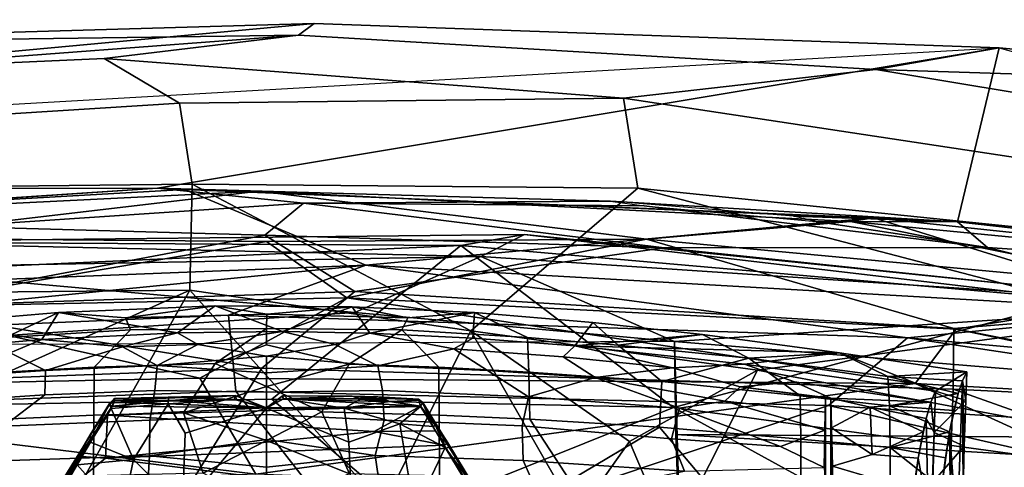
# Model space of a CAD drawing. Header units: millimetres. Extents: x -340 to 319, y -456 to 358.
# Tile 79 of 88: x -28 to 86, y 183 to 235. Entities that reach past the tile are written whole.
import ezdxf

# ---------------------------------------------------------------- set-up
doc = ezdxf.new("R2010")
doc.units = ezdxf.units.MM
doc.layers.add('Layer 01', color=7, linetype='Continuous', true_color=0x000000)

msp = doc.modelspace()

# ---------------------------------------------------------------- linework, layer by layer
at = {"layer": 'Layer 01'}
for points in [[(-57.846, 184.578, 104.957), (-88.188, 278.87, 98.126), (-22.321, 77.305, 149.522)], [(-22.321, 77.305, 149.522), (-88.188, 278.87, 98.126), (-51.744, 167.471, 128.074)], [(-84.54, 252.41, 106.514), (-27.103, 76.696, 126.796), (-55.801, 163.433, 129.422)], [(-27.103, 76.696, 126.796), (-84.54, 252.41, 106.514), (-61.195, 181.781, 105.253)], [(-201.811, 214.951, 1095.131), (5.858, 234.135, 1095.137), (-80.991, 231.656, 1095.123)], [(-201.811, 214.951, 1095.131), (85.138, 231.344, 1095.139), (5.858, 234.135, 1095.137)], [(-80.991, 231.656, 1095.123), (5.858, 234.135, 1095.137), (4.074, 232.822, 1015.1)], [(4.074, 232.822, 1015.1), (5.858, 234.135, 1095.137), (85.138, 231.344, 1095.139), (70.877, 228.828, 1006.152)], [(-51.295, 228.627, 973.895), (-102.813, 225.91, 1013.65), (-80.991, 231.656, 1095.123), (4.074, 232.822, 1015.1)], [(-51.295, 228.627, 973.895), (4.074, 232.822, 1015.1), (-18.406, 230.101, 969.031)], [(41.682, 225.52, 923.285), (-18.406, 230.101, 969.031), (4.074, 232.822, 1015.1), (70.877, 228.828, 1006.152)], [(85.138, 231.344, 1095.139), (-12.245, 215.1, 1095.114), (-201.811, 214.951, 1095.131)], [(-12.245, 215.1, 1095.114), (85.138, 231.344, 1095.139), (80.334, 211.219, 1095.14)], [(70.877, 228.828, 1006.152), (85.138, 231.344, 1095.139), (132.243, 226.854, 1095.119)], [(80.334, 211.219, 1095.14), (85.138, 231.344, 1095.139), (203.239, 198.323, 1095.127), (141.006, 204.374, 1095.128)], [(85.138, 231.344, 1095.139), (203.239, 198.323, 1095.127), (132.243, 226.854, 1095.119)], [(-18.406, 230.101, 969.031), (-9.716, 224.951, 905.417), (-58.135, 221.918, 908.787), (-51.295, 228.627, 973.895)], [(41.682, 225.52, 923.285), (-9.716, 224.951, 905.417), (-18.406, 230.101, 969.031)], [(120.234, 220.625, 971.779), (100.519, 216.62, 908.608), (41.682, 225.52, 923.285), (70.877, 228.828, 1006.152)], [(132.243, 226.854, 1095.119), (162.543, 217.844, 1018.178), (120.234, 220.625, 971.779), (70.877, 228.828, 1006.152)], [(-9.716, 224.951, 905.417), (-8.236, 215.567, 844.174), (-58.135, 215.028, 861.069), (-58.135, 221.918, 908.787)], [(-9.716, 224.951, 905.417), (41.682, 225.52, 923.285), (43.325, 215.12, 850.106), (-8.236, 215.567, 844.174)], [(41.682, 225.52, 923.285), (100.519, 216.62, 908.608), (101.228, 209.18, 860.957), (43.325, 215.12, 850.106)], [(-8.236, 215.567, 844.174), (-8.513, 203.312, 789.892), (-52.374, 202.917, 798.107), (-58.135, 215.028, 861.069)], [(23.987, 198.61, 772.973), (-8.513, 203.312, 789.892), (-8.236, 215.567, 844.174)], [(43.325, 215.12, 850.106), (23.987, 198.61, 772.973), (-8.236, 215.567, 844.174)], [(-98.126, 209.393, 1095.138), (-201.811, 214.951, 1095.131), (-12.245, 215.1, 1095.114)], [(-52.519, 212.475, 1051.695), (-98.126, 209.393, 1095.138), (-12.245, 215.1, 1095.114)], [(-0.536, 214.753, 1037.396), (-94.83, 210.119, 1095.048), (-9.124, 214.95, 1095.135)], [(-94.83, 210.119, 1095.048), (-89.623, 202.255, 1095.142), (11.873, 206.226, 1095.155), (-9.124, 214.95, 1095.135)], [(-46.762, 209.332, 970.069), (-89.558, 205.064, 966.875), (-94.83, 210.119, 1095.048), (-0.536, 214.753, 1037.396)], [(-35.71, 210.698, 977.527), (-52.519, 212.475, 1051.695), (-12.245, 215.1, 1095.114), (4.64, 213.381, 1009.49)], [(-0.536, 214.753, 1037.396), (44.322, 209.236, 965.574), (0.379, 208.957, 946.86), (-46.762, 209.332, 970.069)], [(4.64, 213.381, 1009.49), (-12.245, 215.1, 1095.114), (40.179, 213.624, 1062.419)], [(80.334, 211.219, 1095.14), (40.179, 213.624, 1062.419), (-12.245, 215.1, 1095.114)], [(70.59, 211.692, 1095.141), (67.946, 211.266, 1051.441), (-0.536, 214.753, 1037.396), (-9.124, 214.95, 1095.135)], [(70.59, 211.692, 1095.141), (-9.124, 214.95, 1095.135), (11.873, 206.226, 1095.155)], [(67.946, 211.266, 1051.441), (44.322, 209.236, 965.574), (-0.536, 214.753, 1037.396)], [(43.325, 215.12, 850.106), (101.353, 199.958, 815.856), (57.165, 194.063, 764.812), (23.987, 198.61, 772.973)], [(101.353, 199.958, 815.856), (43.325, 215.12, 850.106), (101.228, 209.18, 860.957)], [(-35.71, 210.698, 977.527), (4.64, 213.381, 1009.49), (0.185, 209.669, 953.422)], [(0.185, 209.669, 953.422), (4.64, 213.381, 1009.49), (46.381, 208.228, 956.04)], [(4.64, 213.381, 1009.49), (40.179, 213.624, 1062.419), (44.074, 213.076, 1040.771)], [(44.074, 213.076, 1040.771), (83.804, 208.262, 1009.729), (46.381, 208.228, 956.04), (4.64, 213.381, 1009.49)], [(61.36, 211.896, 1066.018), (40.179, 213.624, 1062.419), (80.334, 211.219, 1095.14)], [(63.96, 211.281, 1045.544), (83.804, 208.262, 1009.729), (44.074, 213.076, 1040.771)], [(11.873, 206.226, 1095.155), (105.577, 200.859, 1095.143), (70.59, 211.692, 1095.141)], [(44.322, 209.236, 965.574), (67.946, 211.266, 1051.441), (107.56, 203.336, 971.423)], [(63.96, 211.281, 1045.544), (61.36, 211.896, 1066.018), (80.334, 211.219, 1095.14)], [(83.804, 208.262, 1009.729), (63.96, 211.281, 1045.544), (80.334, 211.219, 1095.14)], [(148.656, 203.45, 1095.213), (67.946, 211.266, 1051.441), (70.59, 211.692, 1095.141)], [(148.656, 203.45, 1095.213), (107.56, 203.336, 971.423), (67.946, 211.266, 1051.441)], [(70.59, 211.692, 1095.141), (105.577, 200.859, 1095.143), (148.656, 203.45, 1095.213)], [(80.334, 211.219, 1095.14), (141.006, 204.374, 1095.128), (83.804, 208.262, 1009.729)], [(-35.71, 210.698, 977.527), (0.185, 209.669, 953.422), (-44.047, 201.373, 894.097), (-85.871, 200.993, 915.423)], [(-49.925, 208.904, 465.148), (30.214, 209.776, 467.368), (25.178, 207.211, 451.702)], [(30.214, 209.776, 467.368), (-49.925, 208.904, 465.148), (22.864, 208.486, 482.719)], [(0.185, 209.669, 953.422), (10.571, 203.161, 899.038), (-44.047, 201.373, 894.097)], [(0.185, 209.669, 953.422), (46.381, 208.228, 956.04), (10.571, 203.161, 899.038)], [(94.117, 202.235, 483.517), (30.214, 209.776, 467.368), (22.864, 208.486, 482.719)], [(25.178, 207.211, 451.702), (30.214, 209.776, 467.368), (110.176, 201.604, 457.351)], [(110.176, 201.604, 457.351), (30.214, 209.776, 467.368), (94.117, 202.235, 483.517)], [(-49.925, 208.904, 465.148), (-40.562, 205.648, 488.709), (22.864, 208.486, 482.719)], [(-47.281, 205.909, 452.283), (-49.925, 208.904, 465.148), (25.178, 207.211, 451.702)], [(-44.278, 201.357, 893.997), (-46.762, 209.332, 970.069), (0.379, 208.957, 946.86)], [(-44.278, 201.357, 893.997), (0.379, 208.957, 946.86), (9.645, 202.437, 893.625)], [(44.322, 209.236, 965.574), (9.645, 202.437, 893.625), (0.379, 208.957, 946.86)], [(80.158, 198.83, 891.151), (9.645, 202.437, 893.625), (44.322, 209.236, 965.574)], [(80.158, 198.83, 891.151), (44.322, 209.236, 965.574), (107.56, 203.336, 971.423)], [(0.979, 190.723, 535.61), (22.864, 208.486, 482.719), (-40.562, 205.648, 488.709), (-37.311, 189.977, 533.569)], [(22.864, 208.486, 482.719), (0.979, 190.723, 535.61), (47.457, 189.746, 532.483)], [(46.381, 208.228, 956.04), (111.08, 201.45, 954.612), (79.894, 198.882, 891.411), (10.571, 203.161, 899.038)], [(22.864, 208.486, 482.719), (47.457, 189.746, 532.483), (94.117, 202.235, 483.517)], [(83.804, 208.262, 1009.729), (111.08, 201.45, 954.612), (46.381, 208.228, 956.04)], [(141.006, 204.374, 1095.128), (160.471, 198.528, 1057.113), (111.08, 201.45, 954.612), (83.804, 208.262, 1009.729)], [(25.178, 207.211, 451.702), (10.593, 200.739, 441.949), (-47.281, 205.909, 452.283)], [(47.572, 197.382, 441.73), (10.593, 200.739, 441.949), (25.178, 207.211, 451.702)], [(47.572, 197.382, 441.73), (25.178, 207.211, 451.702), (110.176, 201.604, 457.351)], [(11.873, 206.226, 1095.155), (-89.623, 202.255, 1095.142), (-79.569, 197.183, 1081.265)], [(-4.042, 200.436, 1083.92), (11.873, 206.226, 1095.155), (-79.569, 197.183, 1081.265)], [(-46.558, 196.97, 441.034), (-47.281, 205.909, 452.283), (10.593, 200.739, 441.949)], [(11.873, 206.226, 1095.155), (-4.042, 200.436, 1083.92), (74.549, 197.819, 1082.235)], [(11.873, 206.226, 1095.155), (74.549, 197.819, 1082.235), (105.577, 200.859, 1095.143)], [(-41.181, 188.654, 739.956), (-52.374, 202.917, 798.107), (-8.513, 203.312, 789.892)], [(-0.183, 194.317, 845.215), (-44.047, 201.373, 894.097), (10.571, 203.161, 899.038)], [(-8.513, 203.312, 789.892), (-23.044, 177.582, 730.761), (-41.181, 188.654, 739.956)], [(-8.513, 203.312, 789.892), (13.869, 178.372, 736.798), (-23.044, 177.582, 730.761)], [(23.987, 198.61, 772.973), (13.869, 178.372, 736.798), (-8.513, 203.312, 789.892)], [(79.809, 191.887, 845.112), (-0.183, 194.317, 845.215), (10.571, 203.161, 899.038), (79.894, 198.882, 891.411)], [(123.355, 189.783, 865.633), (80.158, 198.83, 891.151), (107.56, 203.336, 971.423)], [(-44.278, 201.357, 893.997), (9.645, 202.437, 893.625), (-7.343, 193.151, 839.702)], [(75.442, 192.515, 847.085), (-7.343, 193.151, 839.702), (9.645, 202.437, 893.625)], [(75.442, 192.515, 847.085), (9.645, 202.437, 893.625), (80.158, 198.83, 891.151)], [(94.117, 202.235, 483.517), (47.457, 189.746, 532.483), (94.338, 183.377, 536.166)], [(-79.36, 191.671, 844.523), (-44.278, 201.357, 893.997), (-7.343, 193.151, 839.702)], [(-78.29, 191.368, 841.787), (-44.047, 201.373, 894.097), (-0.183, 194.317, 845.215)], [(47.572, 197.382, 441.73), (-46.558, 196.97, 441.034), (10.593, 200.739, 441.949)], [(-23.703, 200.75, 442.789), (-29.859, 197.849, 431.212), (-38.259, 199.525, 442.596)], [(-25.62, 197.639, 440.256), (-23.703, 200.75, 442.789), (-38.259, 199.525, 442.596)], [(-29.859, 197.849, 431.212), (-23.703, 200.75, 442.789), (-15.971, 200.133, 437.235), (-15.361, 198.746, 431.413)], [(-23.703, 200.75, 442.789), (-25.62, 197.639, 440.256), (-9.93, 198.4, 440.226)], [(-15.971, 200.133, 437.235), (-23.703, 200.75, 442.789), (-5.586, 201.523, 442.774)], [(-23.703, 200.75, 442.789), (-9.93, 198.4, 440.226), (-5.586, 201.523, 442.774)], [(-15.971, 200.133, 437.235), (-5.586, 201.523, 442.774), (0.385, 200.564, 437.518)], [(0.385, 200.564, 437.518), (0.35, 198.88, 430.654), (-15.361, 198.746, 431.413), (-15.971, 200.133, 437.235)], [(-9.93, 198.4, 440.226), (2.196, 198.547, 440.232), (-5.586, 201.523, 442.774)], [(0.385, 200.564, 437.518), (-5.586, 201.523, 442.774), (10.258, 201.389, 442.743)], [(2.196, 198.547, 440.232), (10.258, 201.389, 442.743), (-5.586, 201.523, 442.774)], [(0.385, 200.564, 437.518), (16.725, 200.124, 437.197), (16.011, 198.757, 431.437), (0.35, 198.88, 430.654)], [(16.725, 200.124, 437.197), (0.385, 200.564, 437.518), (10.258, 201.389, 442.743)], [(12.307, 198.337, 440.242), (10.258, 201.389, 442.743), (2.196, 198.547, 440.232)], [(24.412, 200.754, 442.785), (16.725, 200.124, 437.197), (10.258, 201.389, 442.743)], [(12.307, 198.337, 440.242), (24.412, 200.754, 442.785), (10.258, 201.389, 442.743)], [(24.412, 200.754, 442.785), (12.307, 198.337, 440.242), (24.255, 197.762, 440.252)], [(16.725, 200.124, 437.197), (24.412, 200.754, 442.785), (30.581, 197.849, 431.212), (16.011, 198.757, 431.437)], [(24.255, 197.762, 440.252), (36.037, 196.87, 440.234), (38.133, 199.588, 442.627), (24.412, 200.754, 442.785)], [(38.133, 199.588, 442.627), (41.068, 196.979, 431.127), (30.581, 197.849, 431.212), (24.412, 200.754, 442.785)], [(190.891, 185.622, 446.421), (47.572, 197.382, 441.73), (110.176, 201.604, 457.351)], [(175.275, 188.757, 1083.89), (105.577, 200.859, 1095.143), (74.549, 197.819, 1082.235)], [(126.889, 189.603, 868.145), (79.894, 198.882, 891.411), (111.08, 201.45, 954.612)], [(-4.042, 200.436, 1083.92), (-79.569, 197.183, 1081.265), (-72.657, 189.137, 1045.446), (-3.18, 191.655, 1048.645)], [(-41.587, 196.25, 440.204), (-25.62, 197.639, 440.256), (-38.259, 199.525, 442.596)], [(-4.042, 200.436, 1083.92), (-3.18, 191.655, 1048.645), (65.387, 189.987, 1047.091), (74.549, 197.819, 1082.235)], [(36.037, 196.87, 440.234), (50.829, 198.21, 442.436), (38.133, 199.588, 442.627)], [(41.068, 196.979, 431.127), (38.133, 199.588, 442.627), (50.829, 198.21, 442.436)], [(100.215, 186.071, 759.135), (57.165, 194.063, 764.812), (101.353, 199.958, 815.856)], [(-15.361, 198.746, 431.413), (-19.563, 194.411, 418.884), (-30.012, 193.85, 418.873), (-29.859, 197.849, 431.212)], [(-16.313, 196.754, 433.943), (-9.93, 198.4, 440.226), (-25.62, 197.639, 440.256)], [(-15.361, 198.746, 431.413), (0.35, 198.88, 430.654), (-5.587, 194.842, 418.85), (-19.563, 194.411, 418.884)], [(-16.313, 196.754, 433.943), (-7.575, 197.05, 433.981), (-9.93, 198.4, 440.226)], [(-7.575, 197.05, 433.981), (2.196, 198.547, 440.232), (-9.93, 198.4, 440.226)], [(2.196, 198.547, 440.232), (-7.575, 197.05, 433.981), (0.361, 195.677, 428.755), (8.297, 197.05, 433.981)], [(0.361, 196.995, 424.702), (-5.587, 194.842, 418.85), (0.35, 198.88, 430.654)], [(9.909, 194.755, 418.89), (0.361, 196.995, 424.702), (0.35, 198.88, 430.654), (16.011, 198.757, 431.437)], [(8.297, 197.05, 433.981), (12.307, 198.337, 440.242), (2.196, 198.547, 440.232)], [(22.038, 196.539, 433.965), (12.307, 198.337, 440.242), (8.297, 197.05, 433.981), (13.226, 194.591, 425.944)], [(20.285, 194.411, 418.884), (9.909, 194.755, 418.89), (16.011, 198.757, 431.437)], [(24.255, 197.762, 440.252), (12.307, 198.337, 440.242), (22.038, 196.539, 433.965)], [(13.869, 178.372, 736.798), (23.987, 198.61, 772.973), (36.263, 177.245, 721.487)], [(16.011, 198.757, 431.437), (30.581, 197.849, 431.212), (30.733, 193.85, 418.873), (20.285, 194.411, 418.884)], [(57.165, 194.063, 764.812), (42.363, 185.828, 731.437), (23.987, 198.61, 772.973)], [(23.987, 198.61, 772.973), (42.363, 185.828, 731.437), (36.263, 177.245, 721.487)], [(123.355, 189.783, 865.633), (75.442, 192.515, 847.085), (80.158, 198.83, 891.151)], [(79.894, 198.882, 891.411), (126.889, 189.603, 868.145), (79.809, 191.887, 845.112)], [(-29.316, 196.071, 434.149), (-25.62, 197.639, 440.256), (-41.587, 196.25, 440.204)], [(-16.313, 196.754, 433.943), (-25.62, 197.639, 440.256), (-29.316, 196.071, 434.149), (-25.209, 194.048, 426.09)], [(22.038, 196.539, 433.965), (34.698, 195.608, 433.793), (36.037, 196.87, 440.234), (24.255, 197.762, 440.252)], [(30.581, 197.849, 431.212), (41.068, 196.979, 431.127), (46.12, 192.751, 418.991), (30.733, 193.85, 418.873)], [(36.037, 196.87, 440.234), (66.656, 196.067, 441.981), (50.829, 198.21, 442.436)], [(56.16, 195.456, 431.11), (41.068, 196.979, 431.127), (50.829, 198.21, 442.436)], [(47.73, 186.627, 435.17), (47.572, 197.382, 441.73), (190.891, 185.622, 446.421)], [(48.399, 168.505, 431.23), (48.503, 165.28, 438.488), (47.572, 197.382, 441.73)], [(47.572, 197.382, 441.73), (47.73, 186.627, 435.17), (48.399, 168.505, 431.23)], [(66.656, 196.067, 441.981), (56.16, 195.456, 431.11), (50.829, 198.21, 442.436)], [(171.297, 183.254, 1055.347), (74.549, 197.819, 1082.235), (65.387, 189.987, 1047.091)], [(171.297, 183.254, 1055.347), (175.275, 188.757, 1083.89), (74.549, 197.819, 1082.235)], [(-63.933, 196.761, 102.402), (-40.276, 130.488, 114.754), (-18.499, 56.935, 126.527)], [(-18.499, 56.935, 126.527), (-42.556, 124.429, 115.597), (-63.933, 196.761, 102.402)], [(-37.897, 193.188, 426.147), (-25.209, 194.048, 426.09), (-29.316, 196.071, 434.149)], [(-25.209, 194.048, 426.09), (-12.285, 194.62, 426.016), (-16.313, 196.754, 433.943)], [(-12.285, 194.62, 426.016), (-7.575, 197.05, 433.981), (-16.313, 196.754, 433.943)], [(-12.285, 194.62, 426.016), (0.361, 195.677, 428.755), (-7.575, 197.05, 433.981)], [(-5.587, 194.842, 418.85), (0.361, 196.995, 424.702), (9.909, 194.755, 418.89), (0.361, 192.187, 412.707)], [(13.226, 194.591, 425.944), (8.297, 197.05, 433.981), (0.361, 195.677, 428.755)], [(25.931, 194.048, 426.09), (22.038, 196.539, 433.965), (13.226, 194.591, 425.944)], [(22.038, 196.539, 433.965), (25.931, 194.048, 426.09), (38.383, 193.223, 426.2), (34.698, 195.608, 433.793)], [(36.037, 196.87, 440.234), (34.698, 195.608, 433.793), (47.357, 194.334, 433.274)], [(66.656, 196.067, 441.981), (36.037, 196.87, 440.234), (55.673, 194.77, 440.184)], [(55.673, 194.77, 440.184), (36.037, 196.87, 440.234), (47.357, 194.334, 433.274)], [(46.12, 192.751, 418.991), (41.068, 196.979, 431.127), (56.16, 195.456, 431.11)], [(66.656, 196.067, 441.981), (55.673, 194.77, 440.184), (77.786, 191.659, 439.862)], [(72.274, 193.36, 430.773), (56.16, 195.456, 431.11), (66.656, 196.067, 441.981)], [(81.409, 193.879, 441.635), (72.274, 193.36, 430.773), (66.656, 196.067, 441.981)], [(77.786, 191.659, 439.862), (81.409, 193.879, 441.635), (66.656, 196.067, 441.981)], [(-5.587, 194.842, 418.85), (-9.233, 189.158, 406.92), (-19.639, 188.87, 406.94), (-19.563, 194.411, 418.884)], [(0.361, 195.677, 428.755), (-12.285, 194.62, 426.016), (0.361, 193.757, 423.008)], [(-9.233, 189.158, 406.92), (-5.587, 194.842, 418.85), (0.361, 192.187, 412.707)], [(13.226, 194.591, 425.944), (0.361, 195.677, 428.755), (0.361, 193.757, 423.008)], [(38.383, 193.223, 426.2), (47.357, 194.334, 433.274), (34.698, 195.608, 433.793)], [(62.124, 191.116, 418.817), (46.12, 192.751, 418.991), (56.16, 195.456, 431.11)], [(56.16, 195.456, 431.11), (72.274, 193.36, 430.773), (72.468, 189.95, 418.793), (62.124, 191.116, 418.817)], [(-78.29, 191.368, 841.787), (-0.183, 194.317, 845.215), (-8.068, 181.508, 790.936), (-81.79, 180.804, 795.219)], [(-25.209, 194.048, 426.09), (-37.897, 193.188, 426.147), (-39.273, 190.304, 418.294), (-25.303, 191.231, 418.367)], [(-19.563, 194.411, 418.884), (-19.639, 188.87, 406.94), (-30.102, 188.399, 406.971), (-30.012, 193.85, 418.873)], [(-12.285, 194.62, 426.016), (-25.209, 194.048, 426.09), (-25.303, 191.231, 418.367), (-12.575, 191.719, 418.225)], [(0.361, 193.757, 423.008), (-12.285, 194.62, 426.016), (-12.575, 191.719, 418.225), (0.361, 191.514, 417.326)], [(-0.183, 194.317, 845.215), (79.809, 191.887, 845.112), (79.433, 181.161, 795.811), (-8.068, 181.508, 790.936)], [(6.763, 189.245, 406.918), (0.361, 192.187, 412.707), (9.909, 194.755, 418.89)], [(13.766, 191.719, 418.246), (13.226, 194.591, 425.944), (0.361, 193.757, 423.008), (0.361, 191.514, 417.326)], [(9.909, 194.755, 418.89), (20.285, 194.411, 418.884), (20.36, 188.87, 406.94), (6.763, 189.245, 406.918)], [(13.226, 194.591, 425.944), (13.766, 191.719, 418.246), (30.687, 191.006, 418.426), (25.931, 194.048, 426.09)], [(20.285, 194.411, 418.884), (30.733, 193.85, 418.873), (30.824, 188.399, 406.971), (20.36, 188.87, 406.94)], [(30.687, 191.006, 418.426), (38.383, 193.223, 426.2), (25.931, 194.048, 426.09)], [(30.733, 193.85, 418.873), (46.12, 192.751, 418.991), (45.839, 187.48, 407.052), (30.824, 188.399, 406.971)], [(38.383, 193.223, 426.2), (53.405, 190.482, 422.013), (55.17, 192.145, 427.89), (47.357, 194.334, 433.274)], [(42.363, 185.828, 731.437), (57.165, 194.063, 764.812), (47.192, 174.441, 695.466)], [(57.165, 194.063, 764.812), (100.215, 186.071, 759.135), (82.084, 166.059, 681.338), (47.192, 174.441, 695.466)], [(61.452, 192.735, 433.284), (55.673, 194.77, 440.184), (47.357, 194.334, 433.274), (55.17, 192.145, 427.89)], [(55.673, 194.77, 440.184), (61.452, 192.735, 433.284), (77.222, 190.371, 431.767), (77.786, 191.659, 439.862)], [(72.274, 193.36, 430.773), (81.409, 193.879, 441.635), (80.902, 192.854, 434.248)], [(81.409, 193.879, 441.635), (77.786, 191.659, 439.862), (81.269, 190.571, 439.492)], [(80.902, 192.854, 434.248), (81.409, 193.879, 441.635), (81.269, 190.571, 439.492)], [(-0.892, 182.039, 791.222), (-79.36, 191.671, 844.523), (-7.343, 193.151, 839.702)], [(-0.892, 182.039, 791.222), (-7.343, 193.151, 839.702), (75.442, 192.515, 847.085)], [(48.141, 189.665, 418.398), (38.383, 193.223, 426.2), (30.687, 191.006, 418.426)], [(48.141, 189.665, 418.398), (53.405, 190.482, 422.013), (38.383, 193.223, 426.2)], [(46.12, 192.751, 418.991), (62.124, 191.116, 418.817), (62.207, 186.111, 407.117), (45.839, 187.48, 407.052)], [(65.661, 190.834, 427.451), (61.452, 192.735, 433.284), (55.17, 192.145, 427.89)], [(61.452, 192.735, 433.284), (65.661, 190.834, 427.451), (77.222, 190.371, 431.767)], [(72.274, 193.36, 430.773), (80.395, 191.381, 426.992), (72.468, 189.95, 418.793)], [(80.902, 192.854, 434.248), (80.395, 191.381, 426.992), (72.274, 193.36, 430.773)], [(79.408, 186.933, 412.874), (80.395, 191.381, 426.992), (80.902, 192.854, 434.248), (80.295, 175.207, 425.554)], [(80.295, 175.207, 425.554), (80.902, 192.854, 434.248), (80.96, 179.97, 435.09)], [(80.902, 192.854, 434.248), (81.082, 185.289, 436.81), (80.96, 179.97, 435.09)], [(80.902, 192.854, 434.248), (81.269, 190.571, 439.492), (81.082, 185.289, 436.81)], [(-106.262, 177.96, 789.496), (-79.36, 191.671, 844.523), (-0.892, 182.039, 791.222)], [(-49.622, 171.541, 949.523), (12.052, 172.144, 949.241), (-3.18, 191.655, 1048.645), (-72.657, 189.137, 1045.446)], [(-12.575, 191.719, 418.225), (-25.303, 191.231, 418.367), (-30.04, 187.611, 410.87), (-13.156, 188.286, 410.782)], [(0.361, 191.514, 417.326), (-12.575, 191.719, 418.225), (-13.156, 188.286, 410.782), (0.361, 188.949, 411.759)], [(-9.233, 189.158, 406.92), (0.361, 192.187, 412.707), (6.763, 189.245, 406.918), (0.361, 185.949, 401.326)], [(12.052, 172.144, 949.241), (65.387, 189.987, 1047.091), (-3.18, 191.655, 1048.645)], [(-0.892, 182.039, 791.222), (75.442, 192.515, 847.085), (107.474, 177.914, 789.415)], [(13.766, 191.719, 418.246), (0.361, 191.514, 417.326), (0.361, 188.949, 411.759), (13.996, 188.281, 410.786)], [(13.766, 191.719, 418.246), (13.996, 188.281, 410.786), (29.965, 187.646, 410.86), (30.687, 191.006, 418.426)], [(55.17, 192.145, 427.89), (53.405, 190.482, 422.013), (65.012, 189.228, 421.918), (65.061, 190.878, 427.428)], [(55.17, 192.145, 427.89), (65.061, 190.878, 427.428), (65.661, 190.834, 427.451)], [(123.355, 189.783, 865.633), (107.474, 177.914, 789.415), (75.442, 192.515, 847.085)], [(77.222, 190.371, 431.767), (77.607, 186.86, 437.259), (77.786, 191.659, 439.862)], [(81.269, 190.571, 439.492), (77.786, 191.659, 439.862), (77.607, 186.86, 437.259)], [(121.432, 177.099, 796.265), (79.433, 181.161, 795.811), (79.809, 191.887, 845.112)], [(126.889, 189.603, 868.145), (143.559, 181.195, 843.991), (121.432, 177.099, 796.265), (79.809, 191.887, 845.112)], [(-30.04, 187.611, 410.87), (-25.303, 191.231, 418.367), (-39.273, 190.304, 418.294)], [(-38.798, 172.746, 593.791), (16.679, 177.405, 581.339), (0.979, 190.723, 535.61), (-37.311, 189.977, 533.569)], [(-17.241, 190.8, 712.933), (-17.816, 190.113, 712.333), (-17.794, 190.206, 713.284)], [(-17.816, 190.113, 712.333), (-17.241, 190.8, 712.933), (-17.222, 190.589, 712.367)], [(-17.816, 190.113, 712.333), (-17.222, 190.589, 712.367), (-17.506, 189.93, 711.901)], [(-17.241, 190.8, 712.933), (-17.794, 190.206, 713.284), (-17.25, 190.354, 713.476)], [(-17.794, 190.206, 713.284), (-17.612, 189.647, 713.531), (-17.25, 190.354, 713.476)], [(-17.612, 189.647, 713.531), (-11.026, 190.187, 714.087), (-17.25, 190.354, 713.476)], [(-10.679, 190.558, 712.236), (-17.506, 189.93, 711.901), (-17.222, 190.589, 712.367)], [(0.353, 189.71, 711.905), (-17.506, 189.93, 711.901), (-10.679, 190.558, 712.236)], [(-10.983, 190.946, 713.56), (-17.25, 190.354, 713.476), (-11.026, 190.187, 714.087)], [(-17.241, 190.8, 712.933), (-17.25, 190.354, 713.476), (-10.983, 190.946, 713.56)], [(-3.275, 191.147, 713.15), (-17.241, 190.8, 712.933), (-10.983, 190.946, 713.56)], [(-3.275, 191.147, 713.15), (-17.222, 190.589, 712.367), (-17.241, 190.8, 712.933)], [(-3.275, 191.147, 713.15), (-10.679, 190.558, 712.236), (-17.222, 190.589, 712.367)], [(-10.983, 190.946, 713.56), (-11.026, 190.187, 714.087), (-3.359, 190.689, 714.047)], [(-3.359, 190.689, 714.047), (-11.026, 190.187, 714.087), (0.361, 189.685, 714.191)], [(-3.359, 190.689, 714.047), (-3.275, 191.147, 713.15), (-10.983, 190.946, 713.56)], [(-10.679, 190.558, 712.236), (-3.275, 191.147, 713.15), (-3.089, 190.647, 712.298)], [(0.353, 189.71, 711.905), (-10.679, 190.558, 712.236), (-3.089, 190.647, 712.298)], [(-3.359, 190.689, 714.047), (0.361, 189.685, 714.191), (-3.275, 191.147, 713.15)], [(0.353, 189.71, 711.905), (-3.089, 190.647, 712.298), (-3.275, 191.147, 713.15)], [(0.353, 189.71, 711.905), (-3.275, 191.147, 713.15), (0.361, 189.685, 714.191)], [(2.207, 191.116, 713.204), (2.304, 190.755, 712.314), (0.353, 189.71, 711.905)], [(0.361, 189.685, 714.191), (2.207, 191.116, 713.204), (0.353, 189.71, 711.905)], [(0.353, 189.71, 711.905), (2.304, 190.755, 712.314), (18.187, 189.931, 711.928)], [(2.207, 191.116, 713.204), (0.361, 189.685, 714.191), (2.326, 190.759, 714.095)], [(0.361, 189.685, 714.191), (9.355, 189.685, 714.104), (2.326, 190.759, 714.095)], [(0.979, 190.723, 535.61), (16.679, 177.405, 581.339), (47.457, 189.746, 532.483)], [(10.286, 191.066, 713.158), (2.207, 191.116, 713.204), (2.326, 190.759, 714.095)], [(2.304, 190.755, 712.314), (2.207, 191.116, 713.204), (10.286, 191.066, 713.158)], [(12.518, 190.817, 712.494), (2.304, 190.755, 712.314), (10.286, 191.066, 713.158)], [(18.187, 189.931, 711.928), (2.304, 190.755, 712.314), (12.518, 190.817, 712.494)], [(10.286, 191.066, 713.158), (2.326, 190.759, 714.095), (11.243, 190.721, 713.876)], [(9.355, 189.685, 714.104), (11.243, 190.721, 713.876), (2.326, 190.759, 714.095)], [(9.355, 189.685, 714.104), (14.651, 190.45, 713.798), (11.243, 190.721, 713.876)], [(9.355, 189.685, 714.104), (18.164, 189.874, 713.546), (14.651, 190.45, 713.798)], [(13.238, 190.981, 713.172), (10.286, 191.066, 713.158), (11.243, 190.721, 713.876)], [(12.518, 190.817, 712.494), (10.286, 191.066, 713.158), (13.238, 190.981, 713.172)], [(11.243, 190.721, 713.876), (14.651, 190.45, 713.798), (13.238, 190.981, 713.172)], [(12.518, 190.817, 712.494), (13.238, 190.981, 713.172), (17.944, 190.727, 712.629)], [(12.518, 190.817, 712.494), (17.944, 190.727, 712.629), (18.187, 189.931, 711.928)], [(13.238, 190.981, 713.172), (17.982, 190.597, 713.266), (17.944, 190.727, 712.629)], [(13.238, 190.981, 713.172), (14.651, 190.45, 713.798), (17.982, 190.597, 713.266)], [(18.164, 189.874, 713.546), (17.982, 190.597, 713.266), (14.651, 190.45, 713.798)], [(18.457, 190.343, 712.36), (18.187, 189.931, 711.928), (17.944, 190.727, 712.629)], [(17.944, 190.727, 712.629), (17.982, 190.597, 713.266), (18.409, 190.347, 713.236)], [(18.409, 190.347, 713.236), (18.457, 190.343, 712.36), (17.944, 190.727, 712.629)], [(17.982, 190.597, 713.266), (18.164, 189.874, 713.546), (18.409, 190.347, 713.236)], [(18.164, 189.874, 713.546), (19.632, 187.573, 713.147), (18.409, 190.347, 713.236)], [(20.729, 186.644, 711.81), (18.187, 189.931, 711.928), (18.457, 190.343, 712.36)], [(20.039, 187.756, 712.717), (18.457, 190.343, 712.36), (18.409, 190.347, 713.236)], [(19.929, 187.686, 712.938), (20.039, 187.756, 712.717), (18.409, 190.347, 713.236)], [(19.632, 187.573, 713.147), (19.929, 187.686, 712.938), (18.409, 190.347, 713.236)], [(18.457, 190.343, 712.36), (20.039, 187.756, 712.717), (20.729, 186.644, 711.81)], [(30.687, 191.006, 418.426), (29.965, 187.646, 410.86), (47.223, 186.15, 410.182), (48.141, 189.665, 418.398)], [(48.141, 189.665, 418.398), (59.847, 185.241, 410.567), (64.963, 187.147, 416.175), (53.405, 190.482, 422.013)], [(64.963, 187.147, 416.175), (65.012, 189.228, 421.918), (53.405, 190.482, 422.013)], [(62.124, 191.116, 418.817), (72.468, 189.95, 418.793), (72.545, 185.134, 407.179), (62.207, 186.111, 407.117)], [(65.012, 189.228, 421.918), (65.061, 180.248, 427.429), (65.061, 190.878, 427.428)], [(65.061, 190.878, 427.428), (65.061, 180.248, 427.429), (65.661, 180.251, 427.428), (65.661, 190.834, 427.451)], [(65.751, 187.4, 416.97), (65.661, 190.834, 427.451), (65.661, 180.251, 427.428)], [(70.198, 189.778, 425.772), (77.222, 190.371, 431.767), (65.661, 190.834, 427.451)], [(65.751, 187.4, 416.97), (70.198, 189.778, 425.772), (65.661, 190.834, 427.451)], [(70.198, 189.778, 425.772), (76.692, 188.505, 424.178), (77.222, 190.371, 431.767)], [(80.395, 191.381, 426.992), (79.896, 189.408, 419.854), (72.468, 189.95, 418.793)], [(77.607, 186.86, 437.259), (77.222, 190.371, 431.767), (76.692, 188.505, 424.178)], [(81.082, 185.289, 436.81), (81.269, 190.571, 439.492), (77.607, 186.86, 437.259)], [(80.395, 191.381, 426.992), (79.408, 186.933, 412.874), (79.896, 189.408, 419.854)], [(-20.851, 185.228, 712.263), (-17.816, 190.113, 712.333), (-24.801, 178.852, 710.329)], [(-17.506, 189.93, 711.901), (-24.801, 178.852, 710.329), (-17.816, 190.113, 712.333)], [(-24.801, 178.852, 710.329), (-17.506, 189.93, 711.901), (-21.09, 184.104, 710.896)], [(-21.09, 184.104, 710.896), (-17.506, 189.93, 711.901), (-18.05, 188.891, 711.778)], [(-20.851, 185.228, 712.263), (-20.035, 186.613, 712.437), (-17.816, 190.113, 712.333)], [(-20.035, 186.613, 712.437), (-17.794, 190.206, 713.284), (-17.816, 190.113, 712.333)], [(-20.035, 186.613, 712.437), (-19.99, 185.732, 712.824), (-17.794, 190.206, 713.284)], [(-19.99, 185.732, 712.824), (-17.612, 189.647, 713.531), (-17.794, 190.206, 713.284)], [(-19.99, 185.732, 712.824), (-15.034, 183.762, 712.883), (-17.612, 189.647, 713.531)], [(-9.233, 189.158, 406.92), (-6.958, 182.182, 395.88), (-19.675, 181.874, 395.901), (-19.639, 188.87, 406.94)], [(18.187, 189.931, 711.928), (12.802, 186.994, 711.448), (-18.05, 188.891, 711.778)], [(-18.05, 188.891, 711.778), (0.353, 189.71, 711.905), (18.187, 189.931, 711.928)], [(0.353, 189.71, 711.905), (-18.05, 188.891, 711.778), (-17.506, 189.93, 711.901)], [(-17.612, 189.647, 713.531), (-15.034, 183.762, 712.883), (-11.026, 190.187, 714.087)], [(-9.363, 178.109, 712.182), (-9.055, 186.783, 713.624), (-11.026, 190.187, 714.087), (-15.034, 183.762, 712.883)], [(0.361, 189.685, 714.191), (-11.026, 190.187, 714.087), (-9.055, 186.783, 713.624)], [(0.361, 189.685, 714.191), (-9.055, 186.783, 713.624), (-9.363, 178.109, 712.182)], [(0.361, 189.685, 714.191), (-9.363, 178.109, 712.182), (0.361, 177.844, 712.246)], [(-9.233, 189.158, 406.92), (0.361, 185.949, 401.326), (-6.958, 182.182, 395.88)], [(9.87, 185.765, 713.456), (0.361, 189.685, 714.191), (0.361, 177.844, 712.246), (10.242, 178.033, 712.157)], [(9.87, 185.765, 713.456), (9.355, 189.685, 714.104), (0.361, 189.685, 714.191)], [(6.763, 189.245, 406.918), (9.98, 182.104, 395.864), (0.361, 185.949, 401.326)], [(6.763, 189.245, 406.918), (20.36, 188.87, 406.94), (20.397, 181.874, 395.901), (9.98, 182.104, 395.864)], [(18.164, 189.874, 713.546), (9.355, 189.685, 714.104), (15.781, 187.853, 713.527)], [(9.355, 189.685, 714.104), (9.87, 185.765, 713.456), (15.781, 187.853, 713.527)], [(80.145, 162.583, 910.79), (163.215, 167.617, 960.776), (65.387, 189.987, 1047.091), (12.052, 172.144, 949.241)], [(19.929, 187.07, 711.461), (12.802, 186.994, 711.448), (18.187, 189.931, 711.928)], [(19.632, 187.573, 713.147), (18.164, 189.874, 713.546), (15.781, 187.853, 713.527)], [(47.457, 189.746, 532.483), (16.679, 177.405, 581.339), (81.185, 171.243, 581.461)], [(18.187, 189.931, 711.928), (20.925, 185.411, 711.169), (19.929, 187.07, 711.461)], [(20.729, 186.644, 711.81), (20.925, 185.411, 711.169), (18.187, 189.931, 711.928)], [(59.847, 185.241, 410.567), (48.141, 189.665, 418.398), (47.223, 186.15, 410.182)], [(81.185, 171.243, 581.461), (94.338, 183.377, 536.166), (47.457, 189.746, 532.483)], [(64.963, 187.147, 416.175), (65.061, 180.248, 427.429), (65.012, 189.228, 421.918)], [(171.297, 183.254, 1055.347), (65.387, 189.987, 1047.091), (163.215, 167.617, 960.776)], [(65.751, 187.4, 416.97), (70.442, 184.314, 410.88), (70.198, 189.778, 425.772)], [(76.335, 186.932, 419.082), (70.198, 189.778, 425.772), (70.442, 184.314, 410.88)], [(76.692, 188.505, 424.178), (70.198, 189.778, 425.772), (76.335, 186.932, 419.082)], [(79.408, 186.933, 412.874), (72.545, 185.134, 407.179), (72.468, 189.95, 418.793)], [(79.896, 189.408, 419.854), (79.408, 186.933, 412.874), (72.468, 189.95, 418.793)], [(-41.181, 188.654, 739.956), (-23.044, 177.582, 730.761), (-36.337, 168.528, 695.638)], [(-19.639, 188.87, 406.94), (-19.675, 181.874, 395.901), (-34.742, 181.323, 396.01), (-30.102, 188.399, 406.971)], [(-13.156, 188.286, 410.782), (-30.04, 187.611, 410.87), (-29.339, 183.629, 403.588), (-13.191, 184.165, 403.458)], [(-18.05, 188.891, 711.778), (-18.283, 183.891, 710.883), (-21.09, 184.104, 710.896)], [(12.802, 186.994, 711.448), (-18.283, 183.891, 710.883), (-18.05, 188.891, 711.778)], [(-13.156, 188.286, 410.782), (-13.191, 184.165, 403.458), (0.361, 186.061, 406.357), (0.361, 188.949, 411.759)], [(0.361, 186.061, 406.357), (12.93, 184.194, 403.455), (13.996, 188.281, 410.786), (0.361, 188.949, 411.759)], [(13.996, 188.281, 410.786), (12.93, 184.194, 403.455), (30.07, 183.629, 403.589), (29.965, 187.646, 410.86)], [(20.36, 188.87, 406.94), (30.824, 188.399, 406.971), (35.463, 181.323, 396.01), (20.397, 181.874, 395.901)], [(35.463, 181.323, 396.01), (30.824, 188.399, 406.971), (45.839, 187.48, 407.052)], [(75.775, 183.888, 411.069), (76.919, 177.67, 427.429), (76.692, 188.505, 424.178)], [(76.692, 188.505, 424.178), (76.335, 186.932, 419.082), (75.775, 183.888, 411.069)], [(77.068, 172.074, 429.556), (77.607, 186.86, 437.259), (76.692, 188.505, 424.178), (76.919, 177.67, 427.429)], [(-18.283, 183.891, 710.883), (12.802, 186.994, 711.448), (20.925, 185.411, 711.169)], [(9.87, 185.765, 713.456), (10.242, 178.033, 712.157), (17.5, 177.681, 711.778), (15.781, 187.853, 713.527)], [(12.802, 186.994, 711.448), (19.929, 187.07, 711.461), (20.925, 185.411, 711.169)], [(21.039, 185.127, 712.718), (19.632, 187.573, 713.147), (15.781, 187.853, 713.527)], [(21.039, 185.127, 712.718), (15.781, 187.853, 713.527), (17.5, 177.681, 711.778)], [(21.039, 185.127, 712.718), (19.929, 187.686, 712.938), (19.632, 187.573, 713.147)], [(20.729, 186.644, 711.81), (20.039, 187.756, 712.717), (19.929, 187.686, 712.938)], [(21.342, 185.662, 711.678), (19.929, 187.686, 712.938), (24.412, 180.455, 711.518)], [(19.929, 187.686, 712.938), (21.342, 185.662, 711.678), (20.729, 186.644, 711.81)], [(24.412, 180.455, 711.518), (19.929, 187.686, 712.938), (21.039, 185.127, 712.718)], [(29.965, 187.646, 410.86), (30.07, 183.629, 403.589), (48.738, 182.402, 403.465), (47.223, 186.15, 410.182)], [(51.805, 180.381, 396.137), (35.463, 181.323, 396.01), (45.839, 187.48, 407.052)], [(45.839, 187.48, 407.052), (62.207, 186.111, 407.117), (62.195, 179.676, 396.248), (51.805, 180.381, 396.137)], [(64.879, 182.839, 406.676), (64.963, 187.147, 416.175), (59.847, 185.241, 410.567)], [(65.061, 180.248, 427.429), (64.963, 187.147, 416.175), (64.879, 182.839, 406.676)], [(65.661, 180.251, 427.428), (65.879, 180.432, 402.572), (65.751, 187.4, 416.97)], [(65.879, 180.432, 402.572), (65.861, 182.991, 407.155), (65.751, 187.4, 416.97)], [(70.442, 184.314, 410.88), (65.751, 187.4, 416.97), (65.861, 182.991, 407.155)], [(76.335, 186.932, 419.082), (70.442, 184.314, 410.88), (75.775, 183.888, 411.069)], [(78.934, 183.943, 406.098), (72.545, 185.134, 407.179), (79.408, 186.933, 412.874)], [(79.708, 163.066, 417.178), (78.478, 180.416, 399.585), (79.408, 186.933, 412.874)], [(79.408, 186.933, 412.874), (78.478, 180.416, 399.585), (78.934, 183.943, 406.098)], [(79.408, 186.933, 412.874), (79.958, 170.138, 420.743), (79.708, 163.066, 417.178)], [(79.408, 186.933, 412.874), (80.295, 175.207, 425.554), (79.958, 170.138, 420.743)], [(-19.99, 185.732, 712.824), (-21.554, 183.134, 712.347), (-15.034, 183.762, 712.883)], [(-20.851, 185.228, 712.263), (-21.554, 183.134, 712.347), (-19.99, 185.732, 712.824)], [(-19.99, 185.732, 712.824), (-20.035, 186.613, 712.437), (-20.851, 185.228, 712.263)], [(0.361, 186.061, 406.357), (-13.191, 184.165, 403.458), (0.361, 182.853, 401.17)], [(-6.958, 182.182, 395.88), (0.361, 185.949, 401.326), (9.98, 182.104, 395.864), (0.361, 178.272, 391.01)], [(0.361, 182.853, 401.17), (12.93, 184.194, 403.455), (0.361, 186.061, 406.357)], [(20.925, 185.411, 711.169), (20.729, 186.644, 711.81), (21.342, 185.662, 711.678)], [(47.192, 174.441, 695.466), (36.263, 177.245, 721.487), (42.363, 185.828, 731.437)], [(64.879, 182.839, 406.676), (59.847, 185.241, 410.567), (47.223, 186.15, 410.182), (48.738, 182.402, 403.465)], [(237.816, 175.515, 442.808), (47.73, 186.627, 435.17), (190.891, 185.622, 446.421)], [(47.73, 186.627, 435.17), (237.816, 175.515, 442.808), (48.399, 168.505, 431.23)], [(62.207, 186.111, 407.117), (72.545, 185.134, 407.179), (72.519, 178.898, 396.371), (62.195, 179.676, 396.248)], [(77.607, 186.86, 437.259), (77.068, 172.074, 429.556), (77.462, 181.112, 435.192)], [(81.082, 185.289, 436.81), (77.607, 186.86, 437.259), (77.462, 181.112, 435.192)], [(100.215, 186.071, 759.135), (178.027, 150.023, 702.516), (159.25, 148.122, 677.294), (82.084, 166.059, 681.338)], [(-23.862, 180.206, 711.479), (-20.851, 185.228, 712.263), (-24.801, 178.852, 710.329)], [(-20.851, 185.228, 712.263), (-23.862, 180.206, 711.479), (-21.554, 183.134, 712.347)], [(-18.283, 183.891, 710.883), (20.925, 185.411, 711.169), (25.183, 178.478, 709.769)], [(21.039, 185.127, 712.718), (17.5, 177.681, 711.778), (25.096, 178.465, 711.36)], [(25.183, 178.478, 709.769), (20.925, 185.411, 711.169), (21.342, 185.662, 711.678)], [(25.096, 178.465, 711.36), (24.412, 180.455, 711.518), (21.039, 185.127, 712.718)], [(25.259, 179.226, 710.399), (21.342, 185.662, 711.678), (24.412, 180.455, 711.518)], [(25.183, 178.478, 709.769), (21.342, 185.662, 711.678), (25.259, 179.226, 710.399)], [(72.545, 185.134, 407.179), (78.478, 180.416, 399.585), (72.519, 178.898, 396.371)], [(78.934, 183.943, 406.098), (78.478, 180.416, 399.585), (72.545, 185.134, 407.179)], [(81.082, 185.289, 436.81), (77.462, 181.112, 435.192), (80.96, 179.97, 435.09)], [(-40.276, 130.488, 114.754), (-57.846, 184.578, 104.957), (-22.321, 77.305, 149.522)], [(-13.191, 184.165, 403.458), (-29.339, 183.629, 403.588), (-31.25, 179.099, 396.985), (-13.451, 179.448, 396.605)], [(-24.61, 178.344, 709.708), (-24.801, 178.852, 710.329), (-21.09, 184.104, 710.896)], [(-23.988, 179.224, 709.916), (-24.61, 178.344, 709.708), (-21.09, 184.104, 710.896)], [(-21.09, 184.104, 710.896), (-18.283, 183.891, 710.883), (-23.988, 179.224, 709.916)], [(25.183, 178.478, 709.769), (-23.988, 179.224, 709.916), (-18.283, 183.891, 710.883)], [(-16.389, 177.33, 711.713), (-15.034, 183.762, 712.883), (-21.554, 183.134, 712.347)], [(-15.034, 183.762, 712.883), (-16.389, 177.33, 711.713), (-9.363, 178.109, 712.182)], [(0.361, 182.853, 401.17), (-13.191, 184.165, 403.458), (-13.451, 179.448, 396.605), (0.361, 179.324, 396.247)], [(0.361, 179.324, 396.247), (13.639, 179.516, 396.672), (12.93, 184.194, 403.455), (0.361, 182.853, 401.17)], [(12.93, 184.194, 403.455), (13.639, 179.516, 396.672), (32.079, 179.104, 396.997), (30.07, 183.629, 403.589)], [(32.079, 179.104, 396.997), (48.738, 182.402, 403.465), (30.07, 183.629, 403.589)], [(75.775, 183.888, 411.069), (70.442, 184.314, 410.88), (65.861, 182.991, 407.155), (75.238, 180.187, 403.63)], [(75.775, 183.888, 411.069), (74.986, 177.911, 399.791), (76.919, 177.67, 427.429)], [(75.775, 183.888, 411.069), (75.238, 180.187, 403.63), (74.986, 177.911, 399.791)], [(-21.554, 183.134, 712.347), (-25.218, 176.978, 711.029), (-16.389, 177.33, 711.713)], [(-23.862, 180.206, 711.479), (-25.218, 176.978, 711.029), (-21.554, 183.134, 712.347)], [(75.238, 180.187, 403.63), (65.861, 182.991, 407.155), (65.879, 180.432, 402.572)], [(81.185, 171.243, 581.461), (170.796, 158.64, 572.624), (94.338, 183.377, 536.166)]]:
    msp.add_3dface(points, dxfattribs=at)

doc.saveas('drawing.dxf')
